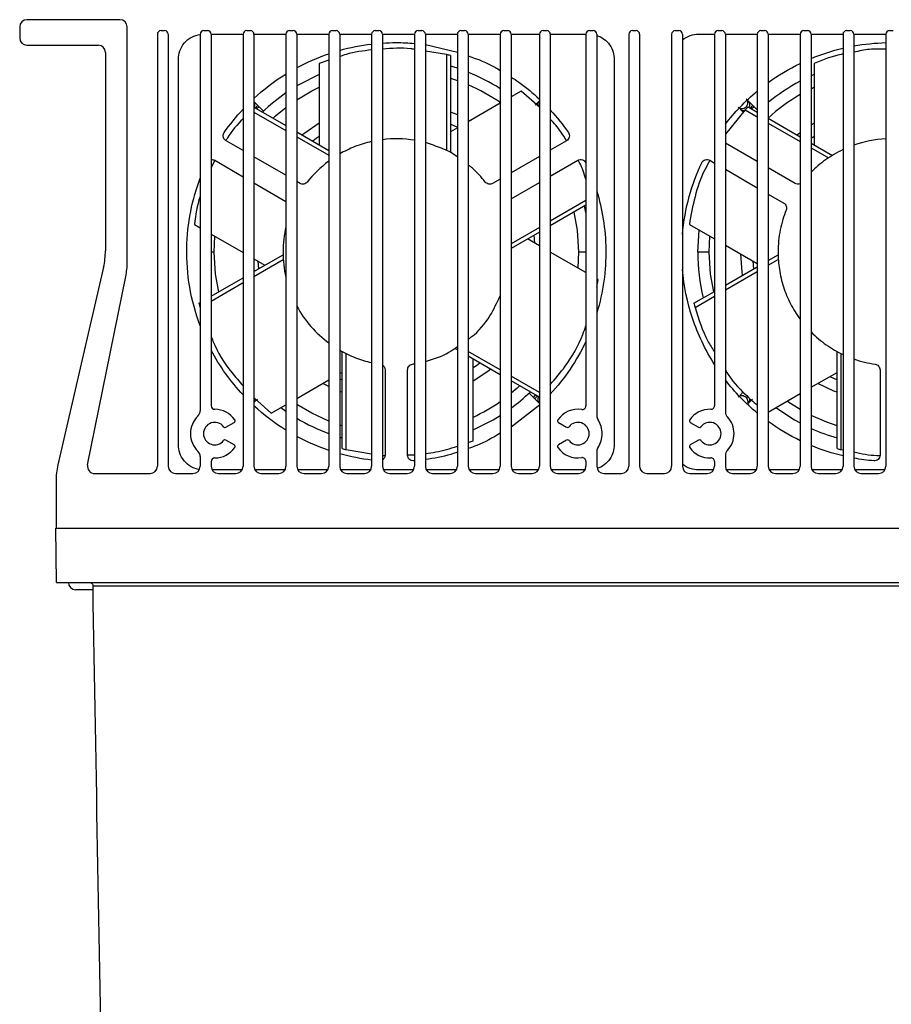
# Model space of a CAD drawing. Header units: millimetres. Extents: x 25 to 1229, y -261 to 1180.
# Tile 148 of 224: x 341 to 461, y 813 to 948. Entities that reach past the tile are written whole.
import ezdxf

# ---------------------------------------------------------------- set-up
doc = ezdxf.new("R2010")
doc.units = ezdxf.units.MM

msp = doc.modelspace()

# ---------------------------------------------------------------- linework, layer by layer
at = {"color": 7, "linetype": 'Continuous', "lineweight": 25}
for p, q in [((354.73, 948.49), (341.93, 948.49)), ((340.93, 947.49), (340.93, 945.99)), ((355.73, 915.11), (355.73, 947.49)), ((359.88, 946.49), (359.88, 886.99)), ((360.38, 946.99), (360.88, 946.99)), ((361.38, 946.49), (361.38, 886.99)), ((365.78, 946.49), (365.78, 894.64)), ((366.28, 946.99), (366.78, 946.99)), ((367.28, 946.5), (371.68, 946.5)), ((367.28, 946.49), (367.28, 895.34)), ((371.68, 946.49), (371.68, 886.99)), ((372.18, 946.99), (372.68, 946.99)), ((373.18, 946.5), (377.58, 946.5)), ((373.18, 946.49), (373.18, 886.99)), ((377.58, 946.49), (377.58, 886.99)), ((378.08, 946.99), (378.58, 946.99)), ((379.08, 946.5), (383.48, 946.5)), ((379.08, 946.49), (379.08, 886.99)), ((383.48, 946.49), (383.48, 886.99)), ((383.98, 946.99), (384.48, 946.99)), ((384.98, 946.5), (389.38, 946.5)), ((384.98, 946.49), (384.98, 886.99)), ((389.38, 946.49), (389.38, 886.99)), ((389.88, 946.99), (390.38, 946.99)), ((390.88, 946.5), (395.28, 946.5)), ((390.88, 946.49), (390.88, 886.99)), ((395.28, 946.49), (395.28, 886.99)), ((395.78, 946.99), (396.28, 946.99)), ((396.78, 946.5), (401.18, 946.5)), ((396.78, 946.49), (396.78, 886.99)), ((401.18, 946.49), (401.18, 886.99)), ((401.68, 946.99), (402.18, 946.99)), ((402.68, 946.5), (407.08, 946.5)), ((402.68, 946.49), (402.68, 886.99)), ((407.08, 946.49), (407.08, 886.99)), ((407.58, 946.99), (408.08, 946.99)), ((408.58, 946.5), (412.48, 946.5)), ((408.58, 946.49), (408.58, 886.99)), ((412.48, 946.49), (412.48, 886.99)), ((412.98, 946.99), (413.48, 946.99)), ((413.98, 946.5), (418.88, 946.5)), ((413.98, 946.49), (413.98, 886.99)), ((418.88, 946.49), (418.88, 895.3)), ((419.38, 946.99), (419.88, 946.99)), ((420.38, 946.49), (420.38, 893.94)), ((424.78, 946.49), (424.78, 886.99)), ((425.28, 946.99), (425.78, 946.99)), ((426.28, 946.49), (426.28, 886.99)), ((430.68, 946.49), (430.68, 886.99)), ((431.18, 946.99), (431.68, 946.99)), ((432.18, 946.49), (432.18, 886.99)), ((434.38, 946.5), (436.58, 946.5)), ((436.58, 946.49), (436.58, 895.34)), ((437.08, 946.99), (437.58, 946.99)), ((438.08, 946.5), (442.48, 946.5)), ((438.08, 946.49), (438.08, 894.49)), ((442.48, 946.49), (442.48, 886.99)), ((442.98, 946.99), (443.48, 946.99)), ((443.98, 946.5), (448.38, 946.5)), ((443.98, 946.49), (443.98, 886.99)), ((448.38, 946.49), (448.38, 886.99)), ((448.88, 946.99), (449.38, 946.99)), ((449.88, 946.5), (454.28, 946.5)), ((449.88, 946.49), (449.88, 886.99)), ((454.28, 946.49), (454.28, 886.99)), ((454.78, 946.99), (455.28, 946.99)), ((455.78, 946.5), (460.18, 946.5)), ((455.78, 946.49), (455.78, 886.99)), ((460.18, 946.49), (460.18, 886.99)), ((460.68, 946.99), (461.18, 946.99)), ((341.93, 944.99), (351.73, 944.99)), ((352.73, 943.99), (352.73, 916.67)), ((396.78, 945.06), (401.18, 944.04)), ((399.68, 943.7), (396.78, 944.17)), ((362.77, 889.95), (362.77, 943.04)), ((383.48, 942.91), (382.17, 942.48)), ((382.17, 942.48), (382.17, 931.25)), ((399.68, 943.7), (399.68, 930.48)), ((400.25, 943.55), (400.25, 930.18)), ((422.78, 943.04), (422.78, 889.95)), ((450.32, 942.48), (450.32, 931.25)), ((400.25, 940.42), (401.18, 940.11)), ((450.32, 940.96), (449.88, 940.76)), ((409.98, 938.67), (408.58, 937.86)), ((412.48, 936.44), (409.98, 938.67)), ((449.88, 938.99), (450.32, 939.21)), ((373.67, 936.73), (373.18, 937.22)), ((407.08, 936.99), (402.68, 934.45)), ((411.88, 936.73), (412.47, 937.32)), ((412.48, 937.32), (412.47, 937.32)), ((441.82, 936.73), (441.23, 937.32)), ((373.18, 936.44), (377.58, 933.9)), ((373.18, 935.78), (377.58, 933.24)), ((373.9, 936.5), (373.59, 936.2)), ((373.9, 936.5), (373.67, 936.73)), ((374.49, 935.91), (373.9, 936.5)), ((440.82, 936.08), (438.08, 932.71)), ((440.1, 936.19), (440.54, 935.75)), ((440.82, 936.08), (442.48, 935.12)), ((441.23, 936.5), (442.48, 935.78)), ((442.05, 936.5), (441.74, 936.2)), ((442.05, 936.5), (441.82, 936.73)), ((442.48, 936.07), (442.05, 936.5)), ((402.68, 934.69), (402.89, 934.57)), ((443.98, 934.91), (448.38, 932.37)), ((443.98, 934.25), (448.38, 931.71)), ((449.88, 934.02), (450.32, 934.29)), ((379.08, 933.04), (383.48, 930.5)), ((401.25, 933.63), (400.25, 934.09)), ((401.18, 933.59), (400.25, 933.05)), ((371.68, 930.48), (369.33, 931.83)), ((379.08, 932.38), (383.48, 929.84)), ((416.22, 931.83), (413.98, 930.53)), ((442.48, 928.95), (438.08, 931.49)), ((449.88, 931.51), (452.81, 929.81)), ((449.88, 930.85), (452.27, 929.46)), ((367.8, 929.1), (367.28, 928.15)), ((367.77, 929.13), (371.68, 926.87)), ((377.58, 927.07), (373.18, 929.61)), ((412.48, 929.67), (408.58, 927.42)), ((413.98, 926.93), (417.78, 929.13)), ((435.92, 929.13), (436.58, 928.75)), ((438.08, 927.89), (442.48, 925.34)), ((447.67, 925.95), (443.98, 928.08)), ((379.52, 925.95), (379.08, 926.2)), ((407.08, 926.55), (406.03, 925.95)), ((373.18, 926.01), (377.58, 923.47)), ((408.58, 923.81), (412.48, 926.07)), ((418.88, 923.59), (413.98, 920.76)), ((443.98, 924.48), (446.11, 923.25)), ((418.88, 922.93), (413.98, 920.1)), ((364.97, 920.31), (365.78, 919.84)), ((412.48, 919.89), (408.58, 917.64)), ((433.12, 920.31), (436.58, 918.31)), ((434.44, 919.54), (434.26, 916.49)), ((367.28, 918.97), (371.68, 916.43)), ((367.71, 916.49), (367.8, 918.67)), ((412.48, 919.23), (408.58, 916.98)), ((412.48, 917.36), (410.86, 918.3)), ((411.85, 917.72), (411.75, 918.81)), ((435.86, 916.49), (435.95, 918.67)), ((438.08, 917.44), (442.48, 914.9)), ((367.71, 916.49), (367.28, 916.49)), ((373.18, 913.81), (377.19, 916.13)), ((373.18, 915.57), (374.69, 914.69)), ((373.18, 913.15), (377.21, 915.48)), ((373.7, 915.26), (373.8, 914.17)), ((418.88, 913.67), (413.98, 916.5)), ((417.84, 916.49), (417.75, 914.32)), ((418.88, 916.49), (417.84, 916.49)), ((435.86, 916.49), (434.26, 916.49)), ((441.85, 915.26), (441.95, 914.17)), ((443.98, 915.34), (445.34, 916.13)), ((443.98, 914.68), (445.36, 915.48)), ((352.47, 914.42), (346.18, 887.19)), ((438.08, 911.94), (442.48, 914.48)), ((350.28, 887.19), (355.53, 913.12)), ((367.28, 910.41), (371.68, 912.95)), ((420.59, 912.68), (420.38, 912.8)), ((420.38, 911.67), (420.59, 912.68)), ((438.08, 911.27), (442.48, 913.81)), ((367.28, 909.74), (371.68, 912.28)), ((433.76, 909.44), (436.58, 911.07)), ((433.91, 908.87), (436.58, 910.41)), ((365.61, 909.44), (365.78, 909.54)), ((365.76, 908.87), (365.78, 908.88)), ((401.18, 903.01), (400.89, 903.17)), ((385.3, 889.44), (385.3, 902.81)), ((385.87, 889.29), (385.87, 902.51)), ((407.08, 900.26), (402.68, 902.81)), ((407.08, 899.6), (402.68, 902.14)), ((403.38, 890.5), (403.38, 901.74)), ((453.45, 889.44), (453.45, 902.81)), ((454.02, 889.29), (454.02, 902.51)), ((384.98, 899.75), (385.3, 899.93)), ((384.98, 899.04), (385.3, 898.9)), ((391.22, 900.29), (391.22, 888.52)), ((394.33, 888.52), (394.33, 900.29)), ((412.48, 897.15), (408.58, 899.4)), ((449.88, 897.87), (453.45, 899.93)), ((452.45, 899.36), (453.45, 898.9)), ((459.37, 900.29), (459.37, 888.52)), ((379.08, 896.34), (383.48, 898.88)), ((383.48, 897.98), (382.67, 898.41)), ((412.47, 896.49), (408.58, 898.74)), ((373.25, 896.38), (375.57, 894.32)), ((385.3, 897.18), (384.98, 897.3)), ((411.06, 897.08), (411.66, 896.48)), ((411.66, 896.48), (411.96, 896.78)), ((411.66, 896.48), (411.88, 896.25)), ((440.1, 896.8), (440.53, 897.23)), ((443.98, 894.46), (448.38, 897)), ((373.67, 896.25), (373.18, 895.76)), ((375.57, 894.32), (377.58, 895.47)), ((376.89, 895.08), (377.58, 894.58)), ((412.48, 895.42), (408.58, 892.39)), ((411.88, 896.25), (412.47, 895.66)), ((412.47, 895.66), (412.48, 895.66)), ((441.82, 896.25), (441.23, 895.66)), ((369.32, 892.38), (370.45, 893.04)), ((385.3, 892.57), (384.98, 892.67)), ((415.1, 893.04), (416.23, 892.38)), ((433.25, 893.04), (434.38, 892.38)), ((370.45, 889.95), (369.32, 890.6)), ((402.68, 890.27), (403.38, 890.5)), ((416.23, 890.6), (415.1, 889.95)), ((434.38, 890.6), (433.25, 889.95)), ((365.78, 888.34), (365.78, 886.99)), ((385.87, 889.29), (389.38, 888.72)), ((390.88, 888.5), (391.21, 888.5)), ((394.35, 888.56), (395.28, 888.58)), ((420.38, 889.05), (420.38, 886.99)), ((438.08, 888.49), (438.08, 886.99)), ((454.02, 889.29), (454.28, 889.24)), ((367.28, 887.64), (367.28, 886.99)), ((418.88, 887.69), (418.88, 886.99)), ((436.58, 887.65), (436.58, 886.99)), ((351.26, 885.99), (358.88, 885.99)), ((362.38, 885.99), (364.78, 885.99)), ((371.54, 886.49), (367.41, 886.49)), ((368.28, 885.99), (370.68, 885.99)), ((377.44, 886.49), (373.31, 886.49)), ((374.18, 885.99), (376.58, 885.99)), ((383.34, 886.49), (379.21, 886.49)), ((380.08, 885.99), (382.48, 885.99)), ((389.24, 886.49), (385.11, 886.49)), ((385.98, 885.99), (388.38, 885.99)), ((395.14, 886.49), (391.01, 886.49)), ((391.88, 885.99), (394.28, 885.99)), ((401.04, 886.49), (396.91, 886.49)), ((397.78, 885.99), (400.18, 885.99)), ((406.94, 886.49), (402.81, 886.49)), ((403.68, 885.99), (406.08, 885.99)), ((412.34, 886.49), (408.71, 886.49)), ((409.58, 885.99), (411.48, 885.99)), ((418.74, 886.49), (414.11, 886.49)), ((414.98, 885.99), (417.88, 885.99)), ((421.38, 885.99), (423.78, 885.99)), ((427.28, 885.99), (429.68, 885.99)), ((433.18, 885.99), (435.58, 885.99)), ((436.44, 886.49), (434.38, 886.49)), ((442.34, 886.49), (438.21, 886.49)), ((439.08, 885.99), (441.48, 885.99)), ((448.24, 886.49), (444.11, 886.49)), ((444.98, 885.99), (447.38, 885.99)), ((454.14, 886.49), (450.01, 886.49)), ((450.88, 885.99), (453.28, 885.99)), ((460.04, 886.49), (455.91, 886.49)), ((456.78, 885.99), (459.18, 885.99)), ((345.93, 884.94), (345.93, 878.49)), ((345.88, 878.49), (575.97, 878.49)), ((346.01, 870.99), (345.88, 878.49)), ((346.01, 870.99), (575.84, 870.99)), ((570.83, 870.5), (351.02, 870.5)), ((351.03, 869.99), (348.63, 869.99))]:
    msp.add_line(p, q, dxfattribs=at)
at = {"color": 7, "linetype": 'Continuous', "lineweight": 25, "flags": 128}
for points in [[(401.18, 941.8), (400.42, 942.04), (400.25, 942.09)], [(382.17, 940.96), (379.44, 939.59), (379.08, 939.37)], [(379.08, 937.48), (381.13, 938.69), (382.17, 939.21)], [(375.8, 934.93), (376.15, 935.25), (377.58, 936.42)], [(400.25, 935.81), (400.7, 935.63), (401.18, 935.43)], [(379.78, 932.63), (380.17, 932.93), (382.17, 934.29)], [(447.93, 932.63), (448.32, 932.93), (448.38, 932.97)], [(382.17, 932.4), (381.75, 932.11), (381.28, 931.77)], [(450.32, 932.4), (449.9, 932.11), (449.88, 932.09)], [(418.88, 921.95), (418.72, 922.64), (418.68, 922.81)], [(417.23, 921.98), (417.66, 919.51), (417.84, 916.49)], [(368.32, 911.01), (367.89, 913.47), (367.71, 916.49)], [(436.47, 911.01), (436.04, 913.47), (435.86, 916.49)], [(440.46, 913.31), (440.39, 913.79), (440.21, 916.21)], [(403.38, 900.59), (403.8, 900.88), (404.27, 901.22)], [(405.77, 900.36), (405.39, 900.06), (403.38, 898.7)], [(409.75, 898.06), (409.4, 897.73), (408.58, 897.04)], [(453.45, 897.18), (453, 897.36), (450.82, 898.41)], [(383.48, 893.22), (381.13, 894.3), (379.08, 895.5)], [(445.04, 895.08), (447.59, 893.4), (448.38, 892.97)], [(448.38, 894.8), (446.69, 895.87), (446.56, 895.95)], [(403.38, 892.03), (406.11, 893.4), (407.08, 893.99)], [(453.45, 892.57), (452.04, 893.06), (449.88, 894)], [(384.98, 890.99), (385.13, 890.95), (385.3, 890.9)]]:
    msp.add_lwpolyline(points, dxfattribs=at)
at = {"color": 7, "linetype": 'Continuous', "lineweight": 25}
for centre, radius, start, end in [((341.93, 947.49), 1, 90, 180), ((354.73, 947.49), 1, 0, 90), ((360.38, 946.49), 0.5, 90, 180), ((360.88, 946.49), 0.5, 0, 90), ((366.28, 946.49), 0.5, 90, 180), ((366.78, 946.49), 0.5, 0, 90), ((372.18, 946.49), 0.5, 90, 180), ((372.68, 946.49), 0.5, 0, 90), ((378.08, 946.49), 0.5, 90, 180), ((378.58, 946.49), 0.5, 0, 90), ((383.98, 946.49), 0.5, 90, 180), ((384.48, 946.49), 0.5, 0, 90), ((389.88, 946.49), 0.5, 90, 180), ((390.38, 946.49), 0.5, 0, 90), ((395.78, 946.49), 0.5, 90, 180), ((396.28, 946.49), 0.5, 0, 90), ((401.68, 946.49), 0.5, 90, 180), ((402.18, 946.49), 0.5, 0, 90), ((407.58, 946.49), 0.5, 90, 180), ((408.08, 946.49), 0.5, 0, 90), ((412.98, 946.49), 0.5, 90, 180), ((413.48, 946.49), 0.5, 0, 90), ((419.38, 946.49), 0.5, 90, 180), ((419.88, 946.49), 0.5, 0, 90), ((425.28, 946.49), 0.5, 90, 180), ((425.78, 946.49), 0.5, 0, 90), ((431.18, 946.49), 0.5, 90, 180), ((431.68, 946.49), 0.5, 0, 90), ((437.08, 946.49), 0.5, 90, 180), ((437.58, 946.49), 0.5, 0, 90), ((442.98, 946.49), 0.5, 90, 180), ((443.48, 946.49), 0.5, 0, 90), ((448.88, 946.49), 0.5, 90, 180), ((449.38, 946.49), 0.5, 0, 90), ((454.78, 946.49), 0.5, 90, 180), ((455.28, 946.49), 0.5, 0, 90), ((460.68, 946.49), 0.5, 90, 180), ((341.93, 945.99), 1, 180, 270), ((351.73, 943.99), 1, 0, 90), ((392.78, 916.49), 26.66, 57.569, 68.2058), ((460.93, 916.49), 26.67, 118.0768, 129.4693), ((392.78, 916.49), 26.67, 124.7527, 133.7131), ((392.78, 916.49), 25.07, 55.0265, 66.7357), ((460.93, 916.49), 25.06, 120.0462, 132.6415), ((342.73, 916.67), 10, 346.9991, 0), ((460.93, 916.49), 26.66, 180, 193.7131), ((345.73, 915.11), 10, 348.565, 0), ((392.78, 916.49), 26.67, 306.3373, 313.7131), ((367.78, 895.34), 0.5, 180, 270), ((392.78, 916.49), 25.07, 295.0265, 304.7863), ((418.38, 895.3), 0.5, 261.0342, 0), ((436.08, 895.34), 0.5, 267.7671, 0), ((367.78, 891.49), 3.35, 133.6028, 226.3972), ((364.78, 894.64), 1, 313.6028, 0), ((367.78, 891.49), 3.35, 34.6291, 90), ((392.78, 916.49), 26.67, 239.0839, 249.5878), ((417.78, 891.49), 3.35, 81.0342, 145.3743), ((421.38, 893.94), 1, 180, 214.1484), ((435.93, 891.49), 3.35, 87.7671, 145.3778), ((439.08, 894.49), 1, 180, 223.6028), ((435.93, 891.49), 3.35, 0, 43.6028), ((367.78, 891.49), 1.55, 37.987, 322.0199), ((369.19, 892.6), 0.25, 217.987, 300.0034), ((370.33, 893.26), 0.25, 300.0034, 0), ((370.33, 893.26), 0.25, 0, 34.6291), ((415.22, 893.25), 0.25, 145.3743, 240), ((416.36, 892.6), 0.25, 240, 322.0164), ((417.78, 891.49), 1.55, 0, 142.0164), ((417.78, 891.49), 3.35, 0, 34.1484), ((433.37, 893.25), 0.25, 145.3778, 240.0034), ((434.51, 892.6), 0.25, 240.0034, 322.0199), ((435.93, 891.49), 1.55, 0, 142.0199), ((460.93, 916.49), 26.67, 245.5184, 253.7131), ((417.78, 891.49), 1.55, 217.9836, 0), ((417.78, 891.49), 3.35, 325.8516, 0), ((435.93, 891.49), 1.55, 217.987, 0), ((435.93, 891.49), 3.35, 316.3972, 0), ((367.78, 891.49), 3.35, 270, 325.3778), ((369.19, 890.39), 0.25, 60.0034, 142.0199), ((370.33, 889.73), 0.25, 0, 60.0034), ((370.33, 889.73), 0.25, 325.3778, 0), ((415.22, 889.73), 0.25, 120, 214.6257), ((417.78, 891.49), 3.35, 214.6257, 278.9658), ((416.36, 890.39), 0.25, 37.9836, 120), ((421.38, 889.05), 1, 145.8516, 180), ((433.37, 889.73), 0.25, 120.0034, 214.6291), ((435.93, 891.49), 3.35, 214.6291, 272.2329), ((434.51, 890.39), 0.25, 37.987, 120.0034), ((364.78, 888.34), 1, 0, 46.3972), ((367.78, 887.64), 0.5, 90, 180), ((418.38, 887.69), 0.5, 0, 98.9658), ((436.08, 887.65), 0.5, 0, 92.2329), ((439.08, 888.49), 1, 136.3972, 180), ((355.93, 884.94), 10, 166.9991, 180), ((351.26, 886.99), 1, 168.565, 270), ((358.88, 886.99), 1, 270, 0), ((362.38, 886.99), 1, 180, 270), ((364.78, 886.99), 1, 270, 0), ((368.28, 886.99), 1, 180, 270), ((370.68, 886.99), 1, 270, 0), ((374.18, 886.99), 1, 180, 270), ((376.58, 886.99), 1, 270, 0), ((380.08, 886.99), 1, 180, 270), ((382.48, 886.99), 1, 270, 0), ((385.98, 886.99), 1, 180, 270), ((388.38, 886.99), 1, 270, 0), ((391.88, 886.99), 1, 180, 270), ((394.28, 886.99), 1, 270, 0), ((397.78, 886.99), 1, 180, 270), ((400.18, 886.99), 1, 270, 0), ((403.68, 886.99), 1, 180, 270), ((406.08, 886.99), 1, 270, 0), ((409.58, 886.99), 1, 180, 270), ((411.48, 886.99), 1, 270, 0), ((414.98, 886.99), 1, 180, 270), ((417.88, 886.99), 1, 270, 0), ((421.38, 886.99), 1, 180, 270), ((423.78, 886.99), 1, 270, 0), ((427.28, 886.99), 1, 180, 270), ((429.68, 886.99), 1, 270, 0), ((433.18, 886.99), 1, 180, 270), ((435.58, 886.99), 1, 270, 0), ((439.08, 886.99), 1, 180, 270), ((441.48, 886.99), 1, 270, 0), ((444.98, 886.99), 1, 180, 270), ((447.38, 886.99), 1, 270, 0), ((450.88, 886.99), 1, 180, 270), ((453.28, 886.99), 1, 270, 0), ((456.78, 886.99), 1, 180, 270), ((459.18, 886.99), 1, 270, 0), ((348.63, 870.99), 1, 180, 270)]:
    msp.add_arc(centre, radius, start, end, dxfattribs=at)
for points, knots in [([(362.77, 943.04), (362.77, 943.41), (362.83, 943.8), (363.11, 944.58), (363.32, 944.96), (363.89, 945.62), (364.24, 945.9), (364.99, 946.29), (365.39, 946.42), (365.78, 946.47)], [0, 0, 0, 0, 0.25, 0.25, 0.5, 0.5, 0.75, 0.75, 1, 1, 1, 1]), ([(432.18, 945.7), (432.5, 945.97), (432.87, 946.18), (433.64, 946.44), (434.02, 946.5), (434.38, 946.5)], [0, 0, 0, 0, 0.5, 0.5, 1, 1, 1, 1]), ([(420.38, 946.33), (420.72, 946.22), (421.05, 946.05), (421.66, 945.61), (421.93, 945.34), (422.36, 944.72), (422.53, 944.38), (422.73, 943.7), (422.78, 943.36), (422.78, 943.04)], [0, 0, 0, 0, 0.25, 0.25, 0.5, 0.5, 0.75, 0.75, 1, 1, 1, 1]), ([(389.38, 944.33), (388.2, 944.19), (386.71, 944.01), (385.27, 943.51), (384.98, 943.41)], [0, 0, 0, 0, 0.7931013, 1, 1, 1, 1]), ([(395.28, 944.41), (395.11, 944.44), (393.65, 944.69), (392.18, 944.55), (390.88, 944.42)], [0, 0, 0, 0, 0.113567, 1, 1, 1, 1]), ([(454.28, 943.75), (454.19, 943.73), (452.85, 943.5), (451.54, 942.97), (450.32, 942.48)], [0, 0, 0, 0, 0.0630459, 1, 1, 1, 1]), ([(460.18, 944.44), (459.42, 944.46), (457.94, 944.49), (456.48, 944.17), (455.78, 944.02)], [0, 0, 0, 0, 0.5143591, 1, 1, 1, 1]), ([(402.68, 943.52), (403.97, 943.06), (405.5, 942.52), (406.86, 941.64), (407.08, 941.5)], [0, 0, 0, 0, 0.842749, 1, 1, 1, 1]), ([(408.58, 940.57), (408.94, 940.35), (410.35, 939.5), (411.57, 938.39), (412.48, 937.57)], [0, 0, 0, 0, 0.258759, 1, 1, 1, 1]), ([(373.2, 936.43), (373.21, 936.44), (373.28, 936.54), (373.3, 936.78), (373.28, 937.03), (373.2, 937.15), (373.18, 937.18)], [0, 0, 0, 0, 0.049895, 0.45428, 0.857363, 1, 1, 1, 1]), ([(412.47, 937.32), (412.41, 937.25), (412.29, 937.09), (412.23, 936.82), (412.28, 936.66), (412.3, 936.6)], [0, 0, 0, 0, 0.37201, 0.775545, 1, 1, 1, 1]), ([(439.83, 936.46), (439.89, 936.4), (439.97, 936.34), (440.16, 936.26), (440.27, 936.24), (440.48, 936.25), (440.59, 936.27), (440.78, 936.36), (440.86, 936.42), (441, 936.55), (441.06, 936.64), (441.14, 936.83), (441.17, 936.94), (441.18, 937.15), (441.16, 937.26), (441.08, 937.45), (441.02, 937.53), (440.96, 937.59)], [0, 0, 0, 0, 0.125, 0.125, 0.25, 0.25, 0.375, 0.375, 0.5, 0.5, 0.625, 0.625, 0.75, 0.75, 0.875, 0.875, 1, 1, 1, 1]), ([(441.35, 936.43), (441.36, 936.44), (441.43, 936.54), (441.46, 936.78), (441.41, 937.09), (441.29, 937.25), (441.23, 937.32)], [0, 0, 0, 0, 0.040599, 0.369647, 0.697635, 1, 1, 1, 1]), ([(373.39, 936.32), (373.45, 936.39), (373.57, 936.53), (373.67, 936.68), (373.67, 936.72), (373.67, 936.73)], [0, 0, 0, 0, 0.32847, 0.677884, 1, 1, 1, 1]), ([(440.1, 936.19), (440.17, 936.13), (440.33, 936.01), (440.58, 935.95), (440.72, 935.99), (440.75, 936)], [0, 0, 0, 0, 0.405196, 0.844731, 1, 1, 1, 1]), ([(441.54, 936.32), (441.6, 936.39), (441.72, 936.53), (441.82, 936.68), (441.82, 936.72), (441.82, 936.73)], [0, 0, 0, 0, 0.32847, 0.677884, 1, 1, 1, 1]), ([(371.68, 934.86), (370.89, 934.03), (369.99, 933.09), (369.39, 931.97), (369.32, 931.84)], [0, 0, 0, 0, 0.884411, 1, 1, 1, 1]), ([(416.19, 931.81), (415.95, 932.24), (415.34, 933.32), (414.49, 934.23), (413.98, 934.79)], [0, 0, 0, 0, 0.395101, 1, 1, 1, 1]), ([(416.47, 932.95), (416.53, 932.87), (416.57, 932.78), (416.62, 932.56), (416.62, 932.45), (416.57, 932.22), (416.52, 932.12), (416.38, 931.95), (416.3, 931.88), (416.22, 931.83)], [0, 0, 0, 0, 0.25, 0.25, 0.5, 0.5, 0.75, 0.75, 1, 1, 1, 1]), ([(369.33, 931.83), (369.23, 931.89), (369.13, 931.98), (368.98, 932.22), (368.94, 932.36), (368.94, 932.51)], [0, 0, 0, 0, 0.5, 0.5, 1, 1, 1, 1]), ([(389.38, 931.71), (388.59, 931.54), (387.82, 931.3), (386.34, 930.72), (385.64, 930.38), (384.98, 930)], [0, 0, 0, 0, 0.5, 0.5, 1, 1, 1, 1]), ([(401.18, 929.62), (401.13, 929.65), (400.48, 930.15), (399, 930.85), (397.52, 931.32), (396.78, 931.57)], [0, 0, 0, 0, 0.036052, 0.510546, 1, 1, 1, 1]), ([(454.28, 930.6), (453.42, 930.19), (452.62, 929.72), (451.14, 928.67), (450.47, 928.1), (449.88, 927.5)], [0, 0, 0, 0, 0.5, 0.5, 1, 1, 1, 1]), ([(367.28, 929.23), (367.37, 929.24), (367.46, 929.23), (367.63, 929.2), (367.7, 929.17), (367.77, 929.13)], [0, 0, 0, 0, 0.5, 0.5, 1, 1, 1, 1]), ([(417.78, 929.13), (417.86, 929.18), (417.96, 929.21), (418.18, 929.24), (418.29, 929.23), (418.51, 929.16), (418.61, 929.11), (418.77, 928.96), (418.83, 928.87), (418.88, 928.79)], [0, 0, 0, 0, 0.25, 0.25, 0.5, 0.5, 0.75, 0.75, 1, 1, 1, 1]), ([(418.88, 926.52), (418.64, 927.3), (418.37, 928.21), (417.87, 929.01), (417.8, 929.14)], [0, 0, 0, 0, 0.843471, 1, 1, 1, 1]), ([(435.95, 929.11), (435.71, 928.69), (434.81, 927.13), (433.83, 924.18), (433.35, 921.59), (433.12, 920.31)], [0, 0, 0, 0, 0.1593081, 0.5855482, 1, 1, 1, 1]), ([(434.83, 928.79), (434.87, 928.87), (434.93, 928.96), (435.09, 929.11), (435.19, 929.16), (435.41, 929.23), (435.52, 929.24), (435.74, 929.21), (435.84, 929.18), (435.92, 929.13)], [0, 0, 0, 0, 0.25, 0.25, 0.5, 0.5, 0.75, 0.75, 1, 1, 1, 1]), ([(405.03, 926.14), (404.48, 926.82), (403.77, 927.68), (402.87, 928.34), (402.68, 928.48)], [0, 0, 0, 0, 0.7819967, 1, 1, 1, 1]), ([(432.18, 918.89), (432.33, 920.73), (432.65, 922.49), (433.56, 925.8), (434.15, 927.35), (434.83, 928.79)], [0, 0, 0, 0, 0.5, 0.5, 1, 1, 1, 1]), ([(365.78, 906.33), (365.12, 908.08), (364.64, 909.87), (364.03, 913.47), (363.9, 915.26), (363.96, 918.75), (364.15, 920.45), (364.79, 923.68), (365.23, 925.22), (365.78, 926.66)], [0, 0, 0, 0, 0.25, 0.25, 0.5, 0.5, 0.75, 0.75, 1, 1, 1, 1]), ([(380.52, 926.14), (380.47, 926.07), (380.4, 926.01), (380.24, 925.91), (380.15, 925.88), (379.96, 925.84), (379.86, 925.84), (379.68, 925.87), (379.59, 925.9), (379.52, 925.95)], [0, 0, 0, 0, 0.25, 0.25, 0.5, 0.5, 0.75, 0.75, 1, 1, 1, 1]), ([(406.03, 925.95), (405.96, 925.9), (405.87, 925.87), (405.69, 925.84), (405.59, 925.84), (405.4, 925.88), (405.31, 925.91), (405.15, 926.01), (405.08, 926.07), (405.03, 926.14)], [0, 0, 0, 0, 0.25, 0.25, 0.5, 0.5, 0.75, 0.75, 1, 1, 1, 1]), ([(420.38, 924.89), (420.75, 923.66), (421.06, 922.36), (421.48, 919.66), (421.61, 918.26), (421.64, 915.41), (421.55, 913.95), (421.14, 911.02), (420.82, 909.54), (420.38, 908.09)], [0, 0, 0, 0, 0.25, 0.25, 0.5, 0.5, 0.75, 0.75, 1, 1, 1, 1]), ([(448.38, 925.91), (448.26, 925.86), (448.13, 925.84), (447.88, 925.85), (447.77, 925.89), (447.67, 925.95)], [0, 0, 0, 0, 0.5, 0.5, 1, 1, 1, 1]), ([(365.78, 924.16), (365.77, 924.15), (365.33, 922.93), (365.15, 921.61), (364.97, 920.31)], [0, 0, 0, 0, 0.011267, 1, 1, 1, 1]), ([(446.44, 922.28), (446.11, 921.43), (445.83, 920.52), (445.44, 918.57), (445.33, 917.55), (445.33, 916.49)], [0, 0, 0, 0, 0.5, 0.5, 1, 1, 1, 1]), ([(446.11, 923.25), (446.18, 923.2), (446.26, 923.15), (446.38, 923), (446.43, 922.92), (446.49, 922.73), (446.5, 922.64), (446.5, 922.45), (446.48, 922.36), (446.44, 922.28)], [0, 0, 0, 0, 0.25, 0.25, 0.5, 0.5, 0.75, 0.75, 1, 1, 1, 1]), ([(445.33, 916.49), (445.33, 915.71), (445.39, 914.91), (445.64, 913.3), (445.83, 912.49), (446.34, 910.91), (446.66, 910.13), (447.43, 908.63), (447.88, 907.91), (448.38, 907.24)], [0, 0, 0, 0, 0.25, 0.25, 0.5, 0.5, 0.75, 0.75, 1, 1, 1, 1]), ([(436.58, 901.02), (435.31, 903.01), (434.29, 905.16), (432.82, 909.58), (432.36, 911.86), (432.18, 914.09)], [0, 0, 0, 0, 0.5, 0.5, 1, 1, 1, 1]), ([(402.68, 904.51), (402.82, 904.61), (404.03, 905.43), (405.66, 907.43), (406.64, 909.54), (407.08, 910.48)], [0, 0, 0, 0, 0.06848, 0.586075, 1, 1, 1, 1]), ([(379.08, 909.04), (379.62, 908.04), (380.28, 907.1), (381.77, 905.39), (382.6, 904.63), (383.48, 903.98)], [0, 0, 0, 0, 0.5, 0.5, 1, 1, 1, 1]), ([(433.91, 908.87), (434.4, 907.27), (435.07, 905.11), (436.26, 903.23), (436.58, 902.74)], [0, 0, 0, 0, 0.738952, 1, 1, 1, 1]), ([(413.98, 898.25), (414.68, 899.07), (416.48, 901.17), (418.05, 903.95), (418.74, 905.93), (418.88, 906.33)], [0, 0, 0, 0, 0.339727, 0.869951, 1, 1, 1, 1]), ([(367.28, 904.89), (367.36, 904.67), (368.02, 902.87), (369.51, 900.57), (371.15, 898.69), (371.68, 898.08)], [0, 0, 0, 0, 0.0863, 0.705205, 1, 1, 1, 1]), ([(449.88, 905.49), (450.53, 904.83), (451.24, 904.24), (452.72, 903.2), (453.49, 902.76), (454.28, 902.39)], [0, 0, 0, 0, 0.5, 0.5, 1, 1, 1, 1]), ([(396.78, 901.42), (397.9, 901.76), (399.48, 902.23), (400.8, 903.2), (401.18, 903.48)], [0, 0, 0, 0, 0.714479, 1, 1, 1, 1]), ([(418.88, 904.2), (418.25, 902.87), (417.52, 901.59), (415.88, 899.15), (414.96, 897.99), (413.98, 896.93)], [0, 0, 0, 0, 0.5, 0.5, 1, 1, 1, 1]), ([(371.68, 896.82), (370.82, 897.74), (370.02, 898.72), (368.54, 900.79), (367.87, 901.88), (367.28, 903)], [0, 0, 0, 0, 0.5, 0.5, 1, 1, 1, 1]), ([(384.98, 902.99), (385.69, 902.57), (386.43, 902.23), (387.91, 901.66), (388.65, 901.44), (389.38, 901.27)], [0, 0, 0, 0, 0.5, 0.5, 1, 1, 1, 1]), ([(390.88, 900.93), (390.98, 900.86), (391.07, 900.76), (391.19, 900.53), (391.22, 900.4), (391.22, 900.29)], [0, 0, 0, 0, 0.5, 0.5, 1, 1, 1, 1]), ([(394.33, 900.29), (394.33, 900.37), (394.35, 900.46), (394.41, 900.64), (394.46, 900.72), (394.59, 900.87), (394.67, 900.93), (394.83, 901.02), (394.92, 901.05), (395, 901.06)], [0, 0, 0, 0, 0.25, 0.25, 0.5, 0.5, 0.75, 0.75, 1, 1, 1, 1]), ([(458.7, 901.06), (458.78, 901.05), (458.87, 901.02), (459.03, 900.93), (459.11, 900.87), (459.24, 900.72), (459.29, 900.64), (459.35, 900.46), (459.37, 900.37), (459.37, 900.29)], [0, 0, 0, 0, 0.25, 0.25, 0.5, 0.5, 0.75, 0.75, 1, 1, 1, 1]), ([(438.08, 900.24), (438.14, 900.14), (438.87, 898.91), (440.34, 897.28), (441.91, 895.91), (442.48, 895.43)], [0, 0, 0, 0, 0.057907, 0.663334, 1, 1, 1, 1]), ([(373.18, 895.81), (373.2, 895.84), (373.28, 895.95), (373.32, 896.17), (373.27, 896.33), (373.25, 896.38)], [0, 0, 0, 0, 0.185261, 0.708798, 1, 1, 1, 1]), ([(412.16, 896.66), (412.1, 896.6), (411.98, 896.46), (411.88, 896.31), (411.88, 896.27), (411.88, 896.25)], [0, 0, 0, 0, 0.32847, 0.677884, 1, 1, 1, 1]), ([(412.35, 896.56), (412.34, 896.55), (412.27, 896.45), (412.24, 896.21), (412.29, 895.9), (412.41, 895.74), (412.47, 895.66)], [0, 0, 0, 0, 0.040599, 0.369647, 0.697635, 1, 1, 1, 1]), ([(439.83, 896.53), (439.9, 896.59), (440.06, 896.71), (440.37, 896.76), (440.69, 896.69), (440.94, 896.51), (441.12, 896.25), (441.19, 895.95), (441.17, 895.71), (441.11, 895.62), (441.1, 895.61)], [0, 0, 0, 0, 0.13402, 0.279399, 0.425246, 0.560281, 0.695316, 0.841164, 0.986542, 1, 1, 1, 1]), ([(441.23, 895.66), (441.29, 895.74), (441.41, 895.9), (441.47, 896.17), (441.42, 896.33), (441.4, 896.38)], [0, 0, 0, 0, 0.37201, 0.775545, 1, 1, 1, 1]), ([(407.08, 891.54), (406.03, 890.91), (404.62, 890.07), (403.07, 889.58), (402.68, 889.45)], [0, 0, 0, 0, 0.746474, 1, 1, 1, 1]), ([(365.66, 886.54), (365.29, 886.6), (364.9, 886.73), (364.17, 887.14), (363.84, 887.42), (363.3, 888.07), (363.09, 888.44), (362.83, 889.2), (362.77, 889.59), (362.77, 889.95)], [0, 0, 0, 0, 0.25, 0.25, 0.5, 0.5, 0.75, 0.75, 1, 1, 1, 1]), ([(396.78, 888.76), (397.75, 888.89), (399.24, 889.09), (400.68, 889.6), (401.18, 889.78)], [0, 0, 0, 0, 0.6555036, 1, 1, 1, 1]), ([(422.78, 889.95), (422.78, 889.63), (422.73, 889.29), (422.53, 888.62), (422.38, 888.29), (421.95, 887.68), (421.69, 887.4), (421.09, 886.96), (420.76, 886.79), (420.43, 886.67)], [0, 0, 0, 0, 0.25, 0.25, 0.5, 0.5, 0.75, 0.75, 1, 1, 1, 1]), ([(391.22, 888.52), (391.22, 888.41), (391.19, 888.29), (391.08, 888.06), (390.98, 887.95), (390.88, 887.88)], [0, 0, 0, 0, 0.5, 0.5, 1, 1, 1, 1]), ([(395.18, 887.74), (395.08, 887.74), (394.98, 887.75), (394.77, 887.81), (394.67, 887.87), (394.5, 888.02), (394.44, 888.12), (394.35, 888.32), (394.33, 888.43), (394.33, 888.52)], [0, 0, 0, 0, 0.25, 0.25, 0.5, 0.5, 0.75, 0.75, 1, 1, 1, 1]), ([(401.18, 888.94), (400.88, 888.84), (399.46, 888.33), (397.96, 888.1), (396.78, 887.92)], [0, 0, 0, 0, 0.209329, 1, 1, 1, 1]), ([(455.78, 889), (456.82, 888.75), (458.01, 888.46), (459.22, 888.5), (459.36, 888.5)], [0, 0, 0, 0, 0.877756, 1, 1, 1, 1]), ([(459.37, 888.52), (459.37, 888.43), (459.35, 888.32), (459.26, 888.12), (459.2, 888.02), (459.03, 887.87), (458.93, 887.81), (458.72, 887.75), (458.62, 887.74), (458.52, 887.74)], [0, 0, 0, 0, 0.25, 0.25, 0.5, 0.5, 0.75, 0.75, 1, 1, 1, 1]), ([(434.38, 886.49), (434.02, 886.49), (433.64, 886.55), (432.87, 886.81), (432.5, 887.02), (432.18, 887.29)], [0, 0, 0, 0, 0.5, 0.5, 1, 1, 1, 1]), ([(350.52, 870.99), (350.58, 870.99), (350.64, 870.98), (350.77, 870.94), (350.82, 870.9), (350.92, 870.8), (350.96, 870.74), (351.01, 870.62), (351.02, 870.56), (351.02, 870.5)], [0, 0, 0, 0, 0.25, 0.25, 0.5, 0.5, 0.75, 0.75, 1, 1, 1, 1])]:
    msp.add_open_spline(points, degree=3, knots=knots, dxfattribs=at)
for points in [[(384.98, 944.27), (386.4, 944.67), (387.88, 944.96), (389.38, 945.14)], [(390.88, 945.28), (391.51, 945.32), (392.14, 945.34), (392.78, 945.34)], [(392.78, 945.34), (393.61, 945.34), (394.45, 945.31), (395.28, 945.23)], [(455.78, 944.88), (457.22, 945.14), (458.7, 945.3), (460.18, 945.33)], [(379.08, 941.88), (380.46, 942.63), (381.93, 943.28), (383.48, 943.8)], [(449.88, 943.14), (451.28, 943.73), (452.76, 944.21), (454.28, 944.57)], [(400.25, 943.55), (400.06, 943.6), (399.87, 943.65), (399.68, 943.7)], [(443.98, 939.84), (445.32, 940.82), (446.8, 941.71), (448.38, 942.47)], [(373.18, 937.66), (374.49, 938.88), (375.96, 940.01), (377.58, 941.01)], [(438.08, 934.11), (439.31, 935.7), (440.77, 937.26), (442.48, 938.67)], [(369.08, 932.95), (369.84, 934.04), (370.7, 935.13), (371.68, 936.17)], [(413.98, 936.06), (414.91, 935.05), (415.74, 934.01), (416.47, 932.95)], [(441.23, 936.5), (441.09, 936.36), (440.95, 936.22), (440.82, 936.08)], [(368.94, 932.51), (368.94, 932.67), (369, 932.83), (369.08, 932.95)], [(395.28, 931.89), (393.83, 932.12), (392.33, 932.15), (390.88, 931.97)], [(460.18, 932.07), (458.66, 932), (457.17, 931.7), (455.78, 931.21)], [(383.48, 929.01), (382.31, 928.15), (381.33, 927.16), (380.52, 926.14)], [(377.58, 919.98), (377.32, 918.88), (377.18, 917.71), (377.18, 916.49)], [(377.18, 916.49), (377.18, 915.35), (377.31, 914.17), (377.58, 913.01)], [(365.61, 909.44), (365.66, 909.25), (365.71, 909.06), (365.76, 908.87)], [(433.76, 909.44), (433.81, 909.25), (433.86, 909.06), (433.91, 908.87)], [(455.78, 901.77), (456.76, 901.43), (457.75, 901.2), (458.7, 901.06)], [(395, 901.06), (395.09, 901.07), (395.18, 901.09), (395.28, 901.1)], [(442.48, 894.31), (440.87, 895.65), (439.38, 897.18), (438.08, 898.88)], [(377.58, 891.97), (376.04, 892.93), (374.55, 894.05), (373.18, 895.32)], [(448.38, 890.52), (446.87, 891.24), (445.39, 892.12), (443.98, 893.15)], [(383.48, 889.18), (382, 889.69), (380.52, 890.32), (379.08, 891.1)], [(454.28, 888.42), (452.82, 888.76), (451.34, 889.23), (449.88, 889.84)], [(389.38, 887.84), (387.94, 888.01), (386.47, 888.3), (384.98, 888.72)], [(385.3, 889.44), (385.49, 889.38), (385.68, 889.33), (385.87, 889.29)], [(453.45, 889.44), (453.64, 889.38), (453.83, 889.33), (454.02, 889.29)], [(395.28, 887.75), (395.24, 887.75), (395.21, 887.75), (395.18, 887.74)], [(458.52, 887.74), (457.62, 887.82), (456.71, 887.94), (455.78, 888.11)], [(353.71, 716.55), (352.81, 767.81), (351.92, 819.15), (351.02, 870.5)], [(351.02, 870.5), (351.02, 870.5), (351.02, 870.5), (351.02, 870.5)]]:
    msp.add_open_spline(points, degree=3, dxfattribs=at)

doc.saveas('drawing.dxf')
